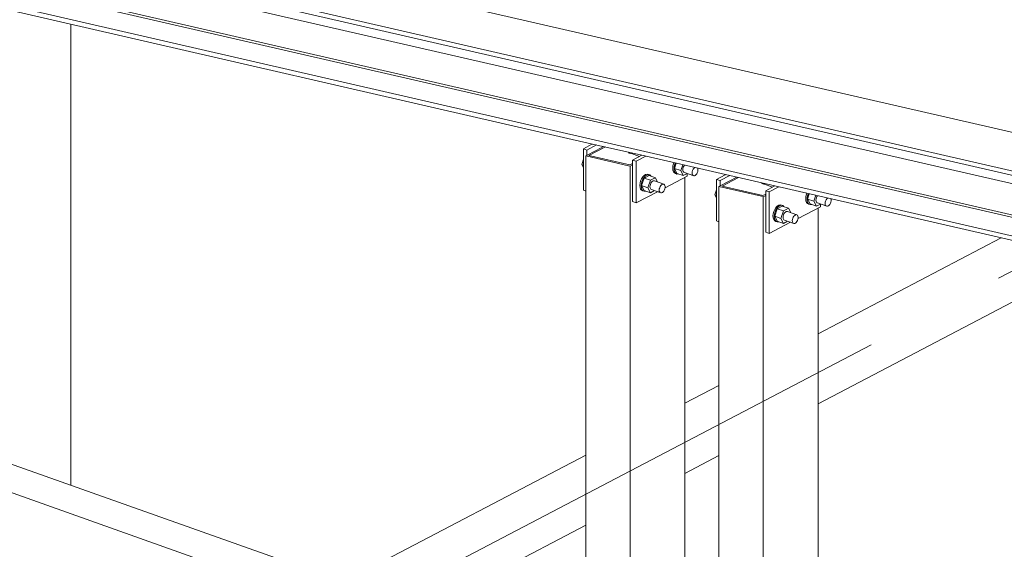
# Model space of a CAD drawing. Header units: millimetres. Extents: x 6879 to 7883, y 14059 to 14709.
# Tile 15 of 85: x 7071.97 to 7089.11, y 14334.51 to 14343.71. Entities that reach past the tile are written whole.
import ezdxf

# ---------------------------------------------------------------- set-up
doc = ezdxf.new("R2010")
doc.units = ezdxf.units.MM
doc.header["$LTSCALE"] = 10
doc.linetypes.add('MITTE', pattern=[2, 1.25, -0.25, 0.25, -0.25])
doc.layers.add('PS_DIM', color=4, linetype='Continuous', lineweight=13)
doc.layers.add('PS_SOLID', color=7, linetype='Continuous', lineweight=30)

# ---------------------------------------------------------------- blocks, each defined once
blk = doc.blocks.new('uh')
at = {"layer": 'PS_SOLID', "color": 5, "linetype": 'Continuous', "lineweight": 13, "extrusion": (-1.11022e-16, 0.902689, 0.430295)}
for p, q in [((8164.341, 14354.145), (8112.537, 14366.034)), ((8115.308, 14365.32), (8136.067, 14360.556)), ((8144.498, 14360.498), (8129.664, 14363.903)), ((8128.338, 14363.46), (8144.609, 14359.726)), ((8144.602, 14359.805), (8128.608, 14363.476)), ((8128.147, 14363.361), (8144.622, 14359.58)), ((8144.174, 14359.095), (8127.365, 14362.952)), ((8127.423, 14362.982), (8144.232, 14359.125)), ((8136.057, 14360.551), (8135.908, 14360.473)), ((8136.067, 14360.556), (8136.057, 14360.551)), ((8136.067, 14360.556), (8136.924, 14360.36)), ((8135.97, 14360.451), (8135.908, 14360.473)), ((8135.908, 14360.473), (8135.908, 14359.751)), ((8135.97, 14360.451), (8136.139, 14360.54)), ((8135.97, 14360.36), (8135.97, 14360.451)), ((8136.914, 14360.355), (8136.765, 14360.277)), ((8136.765, 14360.277), (8136.827, 14360.255)), ((8136.765, 14360.277), (8136.765, 14359.555)), ((8136.827, 14360.255), (8136.996, 14360.343)), ((8136.827, 14359.803), (8136.827, 14360.255)), ((8136.924, 14360.36), (8136.914, 14360.355)), ((8136.924, 14360.36), (8138.383, 14360.025)), ((8137.717, 14359.998), (8137.717, 14360.044)), ((8137.329, 14359.795), (8137.717, 14359.998)), ((8138.373, 14360.02), (8138.224, 14359.942)), ((8138.286, 14359.92), (8138.224, 14359.942)), ((8138.224, 14359.942), (8138.224, 14359.22)), ((8138.286, 14359.92), (8138.455, 14360.008)), ((8138.286, 14359.828), (8138.286, 14359.92)), ((8138.383, 14360.025), (8138.373, 14360.02)), ((8138.383, 14360.025), (8139.24, 14359.828)), ((8135.908, 14359.751), (8135.95, 14359.737)), ((8136.827, 14359.533), (8136.827, 14359.803)), ((8136.827, 14359.533), (8137.198, 14359.727)), ((8139.23, 14359.823), (8139.081, 14359.745)), ((8139.081, 14359.745), (8139.143, 14359.723)), ((8139.081, 14359.745), (8139.081, 14359.023)), ((8139.143, 14359.723), (8139.312, 14359.812)), ((8139.143, 14359.272), (8139.143, 14359.723)), ((8139.24, 14359.828), (8139.23, 14359.823)), ((8139.24, 14359.828), (8161.543, 14354.71)), ((8136.765, 14359.555), (8136.827, 14359.533)), ((8139.645, 14359.263), (8140.033, 14359.466)), ((8140.033, 14359.466), (8140.033, 14359.513)), ((8138.224, 14359.22), (8138.266, 14359.205)), ((8139.143, 14359.001), (8139.143, 14359.272)), ((8139.143, 14359.001), (8139.514, 14359.195)), ((8139.081, 14359.023), (8139.143, 14359.001))]:
    blk.add_line(p, q, dxfattribs=at)
at = {"layer": 'PS_SOLID', "color": 2, "linetype": 'Continuous', "lineweight": 13, "extrusion": (-1.11022e-16, 0.902689, 0.430295)}
blk.add_line((8126.988, 14354.623), (8126.988, 14362.64), dxfattribs=at)
at = {"layer": 'PS_SOLID', "color": 94, "linetype": 'Continuous', "lineweight": 13, "extrusion": (-1.11022e-16, 0.902689, 0.430295)}
for p, q in [((8136.131, 14360.444), (8135.95, 14360.349)), ((8136.006, 14360.355), (8136.292, 14360.505)), ((8136.261, 14360.512), (8136.131, 14360.444)), ((8136.696, 14360.412), (8136.7, 14360.399)), ((8136.698, 14360.406), (8136.885, 14360.339)), ((8136.703, 14360.4), (8136.699, 14360.401)), ((8136.7, 14360.399), (8136.733, 14360.389)), ((8136.706, 14360.403), (8136.703, 14360.4)), ((8136.733, 14360.389), (8136.737, 14360.392)), ((8135.908, 14360.29), (8135.879, 14360.202)), ((8135.95, 14360.349), (8136.691, 14360.179)), ((8135.95, 14360.349), (8135.95, 14351.448)), ((8136.716, 14360.192), (8136.006, 14360.355)), ((8136.765, 14360.218), (8136.716, 14360.192)), ((8137.476, 14360.213), (8137.466, 14360.174)), ((8137.484, 14360.231), (8137.476, 14360.213)), ((8137.489, 14360.166), (8137.5, 14360.205)), ((8137.493, 14360.131), (8137.523, 14360.222)), ((8137.5, 14360.205), (8137.509, 14360.226)), ((8135.908, 14360.191), (8135.879, 14360.202)), ((8135.879, 14360.202), (8135.908, 14360.144)), ((8136.691, 14360.179), (8136.722, 14360.172)), ((8136.722, 14360.172), (8136.765, 14360.195)), ((8136.722, 14359.841), (8136.722, 14360.172)), ((8137.466, 14360.174), (8137.463, 14360.136)), ((8137.463, 14360.136), (8137.466, 14360.101)), ((8137.466, 14360.101), (8137.476, 14360.073)), ((8137.476, 14360.073), (8137.493, 14360.053)), ((8137.486, 14360.127), (8137.489, 14360.166)), ((8137.489, 14360.093), (8137.486, 14360.127)), ((8137.5, 14360.064), (8137.489, 14360.093)), ((8137.493, 14360.131), (8137.537, 14360.046)), ((8137.493, 14360.131), (8137.602, 14360.093)), ((8137.493, 14360.053), (8137.514, 14360.042)), ((8137.516, 14360.044), (8137.5, 14360.064)), ((8137.514, 14360.042), (8137.537, 14360.034)), ((8137.537, 14360.034), (8137.516, 14360.044)), ((8137.537, 14360.046), (8137.646, 14360.007)), ((8137.537, 14360.034), (8137.562, 14360.035)), ((8137.562, 14360.035), (8137.565, 14360.036)), ((8137.602, 14360.093), (8137.637, 14360.196)), ((8137.646, 14360.007), (8137.602, 14360.093)), ((8137.641, 14360.133), (8137.639, 14360.112)), ((8137.639, 14360.112), (8137.641, 14360.094)), ((8137.646, 14360.154), (8137.641, 14360.133)), ((8137.641, 14360.094), (8137.646, 14360.079)), ((8137.655, 14360.173), (8137.646, 14360.154)), ((8137.646, 14360.079), (8137.655, 14360.068)), ((8137.646, 14360.007), (8137.717, 14360.045)), ((8137.666, 14360.19), (8137.655, 14360.173)), ((8137.655, 14360.068), (8137.666, 14360.062)), ((8137.666, 14360.062), (8137.828, 14360.005)), ((8137.8, 14360.055), (8137.802, 14360.075)), ((8137.802, 14360.037), (8137.8, 14360.055)), ((8137.802, 14360.075), (8137.808, 14360.096)), ((8137.808, 14360.021), (8137.802, 14360.037)), ((8137.808, 14360.096), (8137.817, 14360.116)), ((8137.817, 14360.116), (8137.828, 14360.133)), ((8137.828, 14360.133), (8137.841, 14360.147)), ((8137.841, 14360.147), (8137.844, 14360.149)), ((8137.868, 14360.022), (8137.881, 14360.038)), ((8137.881, 14360.038), (8137.891, 14360.057)), ((8137.891, 14360.057), (8137.898, 14360.077)), ((8137.898, 14360.135), (8137.897, 14360.137)), ((8137.902, 14360.118), (8137.898, 14360.135)), ((8137.898, 14360.077), (8137.902, 14360.098)), ((8137.902, 14360.098), (8137.902, 14360.118)), ((8136.894, 14359.875), (8136.89, 14359.837)), ((8136.904, 14359.914), (8136.894, 14359.875)), ((8136.921, 14359.951), (8136.904, 14359.914)), ((8136.914, 14359.829), (8136.917, 14359.867)), ((8136.917, 14359.867), (8136.928, 14359.906)), ((8136.942, 14359.984), (8136.921, 14359.951)), ((8136.921, 14359.832), (8136.965, 14359.964)), ((8136.928, 14359.906), (8136.944, 14359.943)), ((8136.966, 14360.009), (8136.942, 14359.984)), ((8136.944, 14359.943), (8136.965, 14359.976)), ((8137.053, 14360.01), (8136.965, 14359.964)), ((8136.965, 14359.976), (8136.99, 14360.001)), ((8137.074, 14359.925), (8136.965, 14359.964)), ((8136.992, 14360.025), (8136.966, 14360.009)), ((8136.99, 14360.001), (8137.015, 14360.017)), ((8137.018, 14360.031), (8136.992, 14360.025)), ((8137.015, 14360.017), (8137.041, 14360.023)), ((8137.041, 14360.026), (8137.018, 14360.031)), ((8137.03, 14359.794), (8137.074, 14359.925)), ((8137.064, 14360.018), (8137.041, 14360.026)), ((8137.041, 14360.023), (8137.053, 14360.02)), ((8137.053, 14360.02), (8137.064, 14360.018)), ((8137.162, 14359.971), (8137.053, 14360.01)), ((8137.083, 14360.002), (8137.064, 14360.018)), ((8137.074, 14359.925), (8137.121, 14359.95)), ((8137.083, 14359.874), (8137.074, 14359.855)), ((8137.085, 14359.998), (8137.083, 14360.002)), ((8137.094, 14359.892), (8137.083, 14359.874)), ((8137.107, 14359.905), (8137.094, 14359.892)), ((8137.121, 14359.914), (8137.107, 14359.905)), ((8137.121, 14359.95), (8137.162, 14359.971)), ((8137.135, 14359.917), (8137.121, 14359.914)), ((8137.147, 14359.914), (8137.135, 14359.917)), ((8137.308, 14359.857), (8137.147, 14359.914)), ((8137.201, 14359.895), (8137.162, 14359.971)), ((8137.675, 14350.837), (8137.675, 14359.976)), ((8137.817, 14360.011), (8137.808, 14360.021)), ((8137.828, 14360.005), (8137.817, 14360.011)), ((8137.828, 14360.005), (8137.841, 14360.005)), ((8137.841, 14360.005), (8137.855, 14360.011)), ((8137.855, 14360.011), (8137.868, 14360.022)), ((8138.447, 14359.912), (8138.266, 14359.818)), ((8138.322, 14359.824), (8138.608, 14359.973)), ((8138.577, 14359.98), (8138.447, 14359.912)), ((8139.012, 14359.881), (8139.016, 14359.867)), ((8139.014, 14359.874), (8139.201, 14359.808)), ((8139.019, 14359.868), (8139.015, 14359.869)), ((8139.016, 14359.867), (8139.049, 14359.857)), ((8139.022, 14359.871), (8139.019, 14359.868)), ((8136.722, 14351.175), (8136.722, 14359.841)), ((8136.89, 14359.837), (8136.894, 14359.802)), ((8136.894, 14359.802), (8136.904, 14359.774)), ((8136.904, 14359.774), (8136.921, 14359.754)), ((8136.917, 14359.794), (8136.914, 14359.829)), ((8136.928, 14359.765), (8136.917, 14359.794)), ((8136.921, 14359.832), (8136.965, 14359.747)), ((8136.921, 14359.832), (8137.03, 14359.794)), ((8136.921, 14359.754), (8136.942, 14359.743)), ((8136.944, 14359.745), (8136.928, 14359.765)), ((8136.942, 14359.743), (8136.965, 14359.735)), ((8136.965, 14359.735), (8136.944, 14359.745)), ((8136.965, 14359.747), (8137.074, 14359.708)), ((8136.965, 14359.735), (8136.99, 14359.736)), ((8136.99, 14359.736), (8136.993, 14359.737)), ((8137.074, 14359.708), (8137.03, 14359.794)), ((8137.069, 14359.834), (8137.067, 14359.813)), ((8137.067, 14359.813), (8137.069, 14359.795)), ((8137.074, 14359.855), (8137.069, 14359.834)), ((8137.069, 14359.795), (8137.074, 14359.78)), ((8137.074, 14359.78), (8137.083, 14359.769)), ((8137.074, 14359.708), (8137.145, 14359.746)), ((8137.083, 14359.769), (8137.094, 14359.763)), ((8137.094, 14359.763), (8137.256, 14359.706)), ((8137.228, 14359.756), (8137.23, 14359.777)), ((8137.23, 14359.738), (8137.228, 14359.756)), ((8137.23, 14359.777), (8137.236, 14359.797)), ((8137.236, 14359.722), (8137.23, 14359.738)), ((8137.236, 14359.797), (8137.244, 14359.817)), ((8137.244, 14359.712), (8137.236, 14359.722)), ((8137.244, 14359.817), (8137.256, 14359.835)), ((8137.256, 14359.706), (8137.244, 14359.712)), ((8137.256, 14359.835), (8137.269, 14359.848)), ((8137.256, 14359.706), (8137.269, 14359.706)), ((8137.269, 14359.848), (8137.283, 14359.856)), ((8137.269, 14359.706), (8137.283, 14359.712)), ((8137.283, 14359.856), (8137.296, 14359.86)), ((8137.283, 14359.712), (8137.296, 14359.723)), ((8137.296, 14359.86), (8137.308, 14359.857)), ((8137.296, 14359.723), (8137.308, 14359.739)), ((8137.319, 14359.849), (8137.308, 14359.857)), ((8137.308, 14359.739), (8137.319, 14359.758)), ((8137.326, 14359.836), (8137.319, 14359.849)), ((8137.319, 14359.758), (8137.326, 14359.778)), ((8137.33, 14359.819), (8137.326, 14359.836)), ((8137.326, 14359.778), (8137.33, 14359.799)), ((8137.33, 14359.799), (8137.33, 14359.819)), ((8138.224, 14359.758), (8138.195, 14359.67)), ((8139.007, 14359.648), (8138.266, 14359.818)), ((8138.266, 14359.818), (8138.266, 14350.628)), ((8139.032, 14359.661), (8138.322, 14359.824)), ((8139.049, 14359.857), (8139.053, 14359.86)), ((8139.8, 14359.7), (8139.792, 14359.682)), ((8139.809, 14359.6), (8139.839, 14359.691)), ((8139.816, 14359.674), (8139.825, 14359.694)), ((8138.224, 14359.66), (8138.195, 14359.67)), ((8138.195, 14359.67), (8138.224, 14359.613)), ((8139.038, 14359.64), (8139.007, 14359.648)), ((8139.081, 14359.686), (8139.032, 14359.661)), ((8139.038, 14359.64), (8139.081, 14359.663)), ((8139.038, 14359.309), (8139.038, 14359.64)), ((8139.782, 14359.643), (8139.779, 14359.604)), ((8139.779, 14359.604), (8139.782, 14359.569)), ((8139.792, 14359.682), (8139.782, 14359.643)), ((8139.782, 14359.569), (8139.792, 14359.541)), ((8139.792, 14359.541), (8139.809, 14359.521)), ((8139.802, 14359.596), (8139.805, 14359.634)), ((8139.805, 14359.561), (8139.802, 14359.596)), ((8139.805, 14359.634), (8139.816, 14359.674)), ((8139.816, 14359.533), (8139.805, 14359.561)), ((8139.809, 14359.6), (8139.853, 14359.514)), ((8139.809, 14359.6), (8139.918, 14359.561)), ((8139.809, 14359.521), (8139.83, 14359.511)), ((8139.832, 14359.513), (8139.816, 14359.533)), ((8139.918, 14359.561), (8139.953, 14359.665)), ((8139.962, 14359.476), (8139.918, 14359.561)), ((8139.957, 14359.601), (8139.955, 14359.581)), ((8139.955, 14359.581), (8139.957, 14359.562)), ((8139.962, 14359.622), (8139.957, 14359.601)), ((8139.957, 14359.562), (8139.962, 14359.547)), ((8139.971, 14359.642), (8139.962, 14359.622)), ((8139.962, 14359.547), (8139.971, 14359.536)), ((8139.982, 14359.658), (8139.971, 14359.642)), ((8139.971, 14359.536), (8139.982, 14359.531)), ((8139.982, 14359.531), (8140.144, 14359.474)), ((8140.116, 14359.524), (8140.118, 14359.544)), ((8140.118, 14359.505), (8140.116, 14359.524)), ((8140.118, 14359.544), (8140.124, 14359.565)), ((8140.124, 14359.565), (8140.132, 14359.585)), ((8140.132, 14359.585), (8140.144, 14359.602)), ((8140.144, 14359.602), (8140.157, 14359.615)), ((8140.157, 14359.615), (8140.16, 14359.617)), ((8140.197, 14359.506), (8140.207, 14359.525)), ((8140.207, 14359.525), (8140.214, 14359.546)), ((8140.214, 14359.603), (8140.213, 14359.605)), ((8140.218, 14359.586), (8140.214, 14359.603)), ((8140.214, 14359.546), (8140.218, 14359.567)), ((8140.218, 14359.567), (8140.218, 14359.586)), ((8139.22, 14359.383), (8139.21, 14359.344)), ((8139.237, 14359.42), (8139.22, 14359.383)), ((8139.233, 14359.335), (8139.243, 14359.375)), ((8139.258, 14359.452), (8139.237, 14359.42)), ((8139.237, 14359.301), (8139.281, 14359.432)), ((8139.243, 14359.375), (8139.26, 14359.412)), ((8139.282, 14359.477), (8139.258, 14359.452)), ((8139.26, 14359.412), (8139.281, 14359.444)), ((8139.369, 14359.478), (8139.281, 14359.432)), ((8139.281, 14359.444), (8139.306, 14359.469)), ((8139.39, 14359.394), (8139.281, 14359.432)), ((8139.308, 14359.494), (8139.282, 14359.477)), ((8139.306, 14359.469), (8139.331, 14359.485)), ((8139.334, 14359.499), (8139.308, 14359.494)), ((8139.331, 14359.485), (8139.357, 14359.491)), ((8139.357, 14359.494), (8139.334, 14359.499)), ((8139.346, 14359.262), (8139.39, 14359.394)), ((8139.38, 14359.486), (8139.357, 14359.494)), ((8139.357, 14359.491), (8139.369, 14359.489)), ((8139.369, 14359.489), (8139.38, 14359.486)), ((8139.478, 14359.44), (8139.369, 14359.478)), ((8139.399, 14359.471), (8139.38, 14359.486)), ((8139.39, 14359.394), (8139.437, 14359.418)), ((8139.401, 14359.467), (8139.399, 14359.471)), ((8139.41, 14359.36), (8139.399, 14359.343)), ((8139.423, 14359.374), (8139.41, 14359.36)), ((8139.437, 14359.382), (8139.423, 14359.374)), ((8139.437, 14359.418), (8139.478, 14359.44)), ((8139.451, 14359.385), (8139.437, 14359.382)), ((8139.463, 14359.383), (8139.451, 14359.385)), ((8139.624, 14359.325), (8139.463, 14359.383)), ((8139.517, 14359.363), (8139.478, 14359.44)), ((8139.83, 14359.511), (8139.853, 14359.503)), ((8139.853, 14359.503), (8139.832, 14359.513)), ((8139.853, 14359.514), (8139.962, 14359.476)), ((8139.853, 14359.503), (8139.878, 14359.503)), ((8139.878, 14359.503), (8139.881, 14359.505)), ((8139.962, 14359.476), (8140.033, 14359.513)), ((8139.991, 14350.017), (8139.991, 14359.445)), ((8140.124, 14359.49), (8140.118, 14359.505)), ((8140.132, 14359.479), (8140.124, 14359.49)), ((8140.144, 14359.474), (8140.132, 14359.479)), ((8140.144, 14359.474), (8140.157, 14359.474)), ((8140.157, 14359.474), (8140.171, 14359.48)), ((8140.171, 14359.48), (8140.184, 14359.491)), ((8140.184, 14359.491), (8140.197, 14359.506)), ((8139.038, 14350.354), (8139.038, 14359.309)), ((8139.21, 14359.344), (8139.206, 14359.305)), ((8139.206, 14359.305), (8139.21, 14359.271)), ((8139.21, 14359.271), (8139.22, 14359.242)), ((8139.22, 14359.242), (8139.237, 14359.222)), ((8139.23, 14359.297), (8139.233, 14359.335)), ((8139.233, 14359.262), (8139.23, 14359.297)), ((8139.243, 14359.234), (8139.233, 14359.262)), ((8139.237, 14359.301), (8139.281, 14359.215)), ((8139.237, 14359.301), (8139.346, 14359.262)), ((8139.237, 14359.222), (8139.258, 14359.212)), ((8139.26, 14359.214), (8139.243, 14359.234)), ((8139.258, 14359.212), (8139.281, 14359.204)), ((8139.281, 14359.204), (8139.26, 14359.214)), ((8139.281, 14359.215), (8139.39, 14359.177)), ((8139.281, 14359.204), (8139.306, 14359.204)), ((8139.306, 14359.204), (8139.309, 14359.206)), ((8139.39, 14359.177), (8139.346, 14359.262)), ((8139.385, 14359.302), (8139.383, 14359.282)), ((8139.383, 14359.282), (8139.385, 14359.263)), ((8139.39, 14359.323), (8139.385, 14359.302)), ((8139.385, 14359.263), (8139.39, 14359.248)), ((8139.399, 14359.343), (8139.39, 14359.323)), ((8139.39, 14359.248), (8139.399, 14359.237)), ((8139.39, 14359.177), (8139.461, 14359.214)), ((8139.399, 14359.237), (8139.41, 14359.232)), ((8139.41, 14359.232), (8139.572, 14359.175)), ((8139.544, 14359.225), (8139.546, 14359.245)), ((8139.546, 14359.206), (8139.544, 14359.225)), ((8139.546, 14359.245), (8139.552, 14359.266)), ((8139.552, 14359.191), (8139.546, 14359.206)), ((8139.552, 14359.266), (8139.56, 14359.286)), ((8139.56, 14359.18), (8139.552, 14359.191)), ((8139.56, 14359.286), (8139.572, 14359.303)), ((8139.572, 14359.175), (8139.56, 14359.18)), ((8139.572, 14359.303), (8139.585, 14359.316)), ((8139.585, 14359.316), (8139.599, 14359.325)), ((8139.585, 14359.175), (8139.599, 14359.181)), ((8139.599, 14359.325), (8139.612, 14359.328)), ((8139.599, 14359.181), (8139.612, 14359.192)), ((8139.612, 14359.328), (8139.624, 14359.325)), ((8139.612, 14359.192), (8139.624, 14359.207)), ((8139.635, 14359.317), (8139.624, 14359.325)), ((8139.624, 14359.207), (8139.635, 14359.226)), ((8139.642, 14359.304), (8139.635, 14359.317)), ((8139.635, 14359.226), (8139.642, 14359.247)), ((8139.646, 14359.287), (8139.642, 14359.304)), ((8139.642, 14359.247), (8139.646, 14359.268)), ((8139.646, 14359.268), (8139.646, 14359.287)), ((8139.572, 14359.175), (8139.585, 14359.175))]:
    blk.add_line(p, q, dxfattribs=at)
at = {"layer": 'PS_SOLID', "color": 246, "linetype": 'Continuous', "lineweight": 13, "extrusion": (-1.11022e-16, 0.902689, 0.430295)}
for p, q in [((8160.375, 14342.795), (8111.151, 14360.234)), ((8110.644, 14359.919), (8136.245, 14350.849))]:
    blk.add_line(p, q, dxfattribs=at)
at = {"layer": 'PS_SOLID', "color": 7, "linetype": 'Continuous', "lineweight": 13, "extrusion": (-1.11022e-16, 0.902689, 0.430295)}
for p, q in [((8143.178, 14358.925), (8139.991, 14357.259)), ((8139.991, 14356.041), (8144.798, 14358.553)), ((8138.266, 14356.358), (8137.675, 14356.049)), ((8135.95, 14355.147), (8131.732, 14352.943)), ((8137.675, 14354.831), (8138.266, 14355.139)), ((8133.121, 14352.451), (8135.95, 14353.929))]:
    blk.add_line(p, q, dxfattribs=at)
blk = doc.blocks.new('iuhfg')
at = {"color": 5, "linetype": 'MITTE'}
blk.add_line((9158.642, 14366.33, -434.089), (9123.683, 14348.06, -395.761), dxfattribs=at)

msp = doc.modelspace()

# ---------------------------------------------------------------- block references
at = {"layer": 'PS_DIM'}
for name, p in [('uh', (-1054.126, -19.005)), ('iuhfg', (-2054.126, -19.005))]:
    msp.add_blockref(name, p, dxfattribs=at)

doc.saveas('drawing.dxf')
